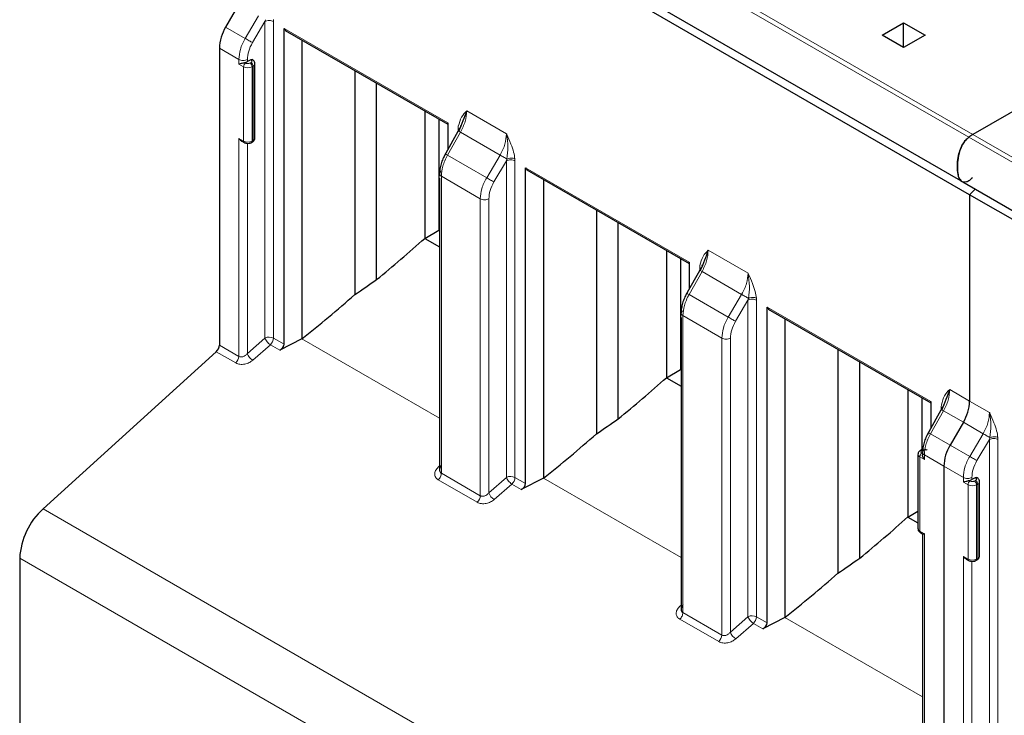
# Model space of a CAD drawing. Header units: millimetres. Extents: x 5 to 418, y 2 to 292.
# Tile 24 of 40: x 259 to 272, y 103 to 112. Entities that reach past the tile are written whole.
import ezdxf

# ---------------------------------------------------------------- set-up
doc = ezdxf.new("R2010")
doc.units = ezdxf.units.MM

msp = doc.modelspace()

# ---------------------------------------------------------------- linework, layer by layer
at = {"color": 7, "linetype": 'Continuous', "lineweight": 18}
for p, q in [((271.2457, 110.4789), (261.6997, 115.9897)), ((261.7543, 116.0257), (271.3003, 110.5149)), ((261.7132, 111.7825), (261.8899, 112.0817)), ((261.8087, 111.7262), (261.9735, 112.0051)), ((261.9735, 112.0051), (261.9789, 112.0292)), ((261.9735, 107.8312), (261.9735, 112.0051)), ((262.0844, 112.0324), (262.0857, 112.0046)), ((262.0857, 112.0046), (262.0857, 107.8307)), ((261.7132, 111.7825), (261.4553, 111.9314)), ((262.2247, 111.9147), (264.3811, 110.6698)), ((261.6292, 111.5044), (261.3725, 111.6526)), ((261.6292, 111.4437), (261.6292, 111.5044)), ((261.6907, 111.4082), (261.6292, 111.4437)), ((261.719, 111.4572), (261.7064, 111.4644)), ((261.7413, 111.4758), (261.7413, 111.5039)), ((261.7897, 111.4654), (261.7755, 111.4572)), ((261.7855, 111.5005), (261.7897, 111.498)), ((261.6907, 110.4284), (261.6907, 111.4082)), ((261.818, 111.4164), (261.8038, 111.4082)), ((261.8038, 110.4284), (261.8038, 111.4082)), ((261.818, 110.4365), (261.818, 111.4164)), ((264.6313, 110.8257), (265.1565, 110.5225)), ((264.5502, 110.546), (264.3795, 110.2433)), ((264.5201, 110.5992), (264.5213, 110.6257)), ((264.5201, 110.5615), (264.5201, 110.5992)), ((265.0719, 110.2448), (264.5502, 110.546)), ((261.6292, 110.4639), (261.6907, 110.4284)), ((261.6292, 107.5899), (261.6292, 110.4639)), ((261.7413, 107.6262), (261.7413, 110.3984)), ((261.8038, 110.4284), (261.818, 110.4365)), ((280.7916, 104.9682), (271.2457, 110.4789)), ((271.3003, 110.5149), (280.8462, 105.0042)), ((264.3795, 110.2433), (264.8951, 109.9456)), ((264.8951, 109.9456), (265.0719, 110.2448)), ((264.9907, 109.8893), (265.1555, 110.1682)), ((265.1555, 110.1682), (265.1609, 110.1923)), ((265.1555, 105.9943), (265.1555, 110.1682)), ((265.2664, 110.1955), (265.2677, 110.1676)), ((265.2677, 110.1676), (265.2677, 105.9937)), ((265.4067, 110.0778), (267.5631, 108.8329)), ((264.8111, 109.6675), (264.2978, 109.9639)), ((264.2978, 109.9639), (264.2978, 106.0494)), ((264.8111, 105.753), (264.8111, 109.6675)), ((264.9233, 105.7893), (264.9233, 109.6669)), ((267.8132, 108.9888), (268.3385, 108.6856)), ((267.7021, 108.7623), (267.7033, 108.7887)), ((267.7021, 108.7245), (267.7021, 108.7623)), ((267.7321, 108.7091), (267.5614, 108.4064)), ((268.2539, 108.4079), (267.7321, 108.7091)), ((267.5614, 108.4064), (268.0771, 108.1087)), ((268.2539, 108.4079), (268.0771, 108.1087)), ((268.1727, 108.0524), (268.3375, 108.3313)), ((268.3375, 108.3313), (268.3429, 108.3553)), ((268.3375, 104.1574), (268.3375, 108.3313)), ((268.4484, 108.3586), (268.4496, 108.3307)), ((268.4496, 108.3307), (268.4496, 104.1568)), ((268.5886, 108.2409), (270.745, 106.996)), ((267.4798, 108.1269), (267.4797, 104.2125)), ((267.9931, 107.8306), (267.4798, 108.1269)), ((261.9735, 107.8312), (261.7413, 107.6262)), ((262.0857, 107.8307), (262.2247, 107.7504)), ((262.46, 107.8217), (264.2743, 106.7743)), ((267.9931, 103.9161), (267.9931, 107.8306)), ((268.1053, 103.9523), (268.1053, 107.83)), ((261.3725, 107.7381), (261.6292, 107.5899)), ((261.8125, 107.5392), (262.0447, 107.7442)), ((262.0447, 107.7442), (262.1688, 107.6726)), ((261.3315, 107.6517), (261.5882, 107.5035)), ((270.9952, 107.1519), (271.2578, 107.0003)), ((270.884, 106.9254), (270.8853, 106.9518)), ((270.884, 106.8876), (270.884, 106.9254)), ((271.2578, 107.0003), (271.5204, 106.8487)), ((270.9141, 106.8721), (270.7434, 106.5695)), ((271.175, 106.7215), (270.9141, 106.8721)), ((271.4359, 106.5709), (271.175, 106.7215)), ((271.0013, 106.4206), (270.7434, 106.5695)), ((271.2591, 106.2718), (271.4359, 106.5709)), ((271.5195, 106.4944), (271.5248, 106.5184)), ((271.6304, 106.5217), (271.6316, 106.4938)), ((271.2591, 106.2718), (271.0013, 106.4206)), ((271.3547, 106.2155), (271.5195, 106.4944)), ((271.5195, 102.3205), (271.5195, 106.4944)), ((271.6316, 106.4938), (271.6316, 102.3199)), ((270.6002, 106.2649), (270.6002, 105.285)), ((270.6617, 106.2293), (270.6002, 106.2649)), ((270.6285, 106.3465), (270.6426, 106.3547)), ((270.641, 106.3066), (270.6285, 106.3138)), ((270.9184, 106.1418), (270.6617, 106.29)), ((270.6617, 106.29), (270.6617, 106.2293)), ((264.2743, 106.1475), (264.2548, 106.1292)), ((271.1751, 105.9937), (270.9184, 106.1418)), ((264.2978, 106.0494), (264.8111, 105.753)), ((265.1555, 105.9943), (264.9233, 105.7893)), ((265.2677, 105.9937), (265.4067, 105.9135)), ((271.1751, 105.933), (271.1751, 105.9937)), ((271.2872, 105.9651), (271.2872, 105.9931)), ((271.3314, 105.9897), (271.3356, 105.9873)), ((264.2568, 105.9629), (264.7702, 105.6666)), ((264.9944, 105.7023), (265.2267, 105.9073)), ((265.2267, 105.9073), (265.3508, 105.8357)), ((265.642, 105.9848), (267.4563, 104.9374)), ((271.2366, 105.8975), (271.1751, 105.933)), ((271.2366, 104.9176), (271.2366, 105.8975)), ((271.2649, 105.9465), (271.2524, 105.9537)), ((271.3356, 105.9546), (271.3215, 105.9465)), ((271.3639, 105.9056), (271.3497, 105.8975)), ((271.3497, 104.9176), (271.3497, 105.8975)), ((271.3639, 104.9258), (271.3639, 105.9056)), ((268.5953, 100.0678), (259.0494, 105.5786)), ((270.6002, 105.285), (270.6617, 105.2495)), ((270.6617, 105.2495), (270.6617, 102.3756)), ((271.1751, 104.9531), (271.2366, 104.9176)), ((271.1751, 102.0792), (271.1751, 104.9531)), ((268.288, 99.4194), (258.742, 104.9302)), ((271.2872, 102.1154), (271.2872, 104.8876)), ((271.3497, 104.9176), (271.3639, 104.9258)), ((267.4563, 104.3105), (267.4368, 104.2923)), ((267.4797, 104.2125), (267.9931, 103.9161)), ((267.4388, 104.126), (267.9521, 103.8297)), ((268.3375, 104.1574), (268.1053, 103.9523)), ((268.1764, 103.8653), (268.4087, 104.0704)), ((268.4087, 104.0704), (268.5327, 103.9987)), ((268.4496, 104.1568), (268.5886, 104.0766)), ((268.824, 104.1478), (270.6383, 103.1004))]:
    msp.add_line(p, q, dxfattribs=at)
at = {"color": 7, "linetype": 'Continuous', "lineweight": 25}
for p, q in [((261.5931, 115.4184), (271.1391, 109.9077)), ((271.2578, 109.7215), (261.7119, 115.2322)), ((261.629, 112.2323), (261.4553, 111.9314)), ((270.1052, 111.8253), (270.3881, 111.9886)), ((270.3881, 111.9886), (270.6709, 111.8253)), ((270.3881, 111.662), (270.3881, 111.9886)), ((262.2247, 107.7504), (262.2247, 111.9147)), ((262.2247, 111.9147), (262.2477, 111.8818)), ((262.2416, 111.8846), (264.3811, 110.6495)), ((270.3881, 111.662), (270.1052, 111.8253)), ((270.6709, 111.8253), (270.3881, 111.662)), ((273.6337, 111.862), (271.3003, 110.5149)), ((262.46, 111.7585), (262.46, 107.8217)), ((261.3725, 111.6526), (261.3725, 107.7381)), ((261.7855, 111.5005), (261.7413, 111.4758)), ((261.8058, 111.5022), (261.7855, 111.5005)), ((261.8097, 111.5), (261.8058, 111.5022)), ((261.8414, 110.4692), (261.8414, 111.449)), ((263.1582, 111.3555), (263.1582, 108.4051)), ((263.4451, 108.6033), (263.4451, 111.1898)), ((264.0807, 110.8229), (264.0807, 109.1463)), ((264.2645, 110.7168), (264.2645, 109.2524)), ((264.3811, 110.6698), (264.3811, 110.315)), ((264.5378, 110.593), (264.3327, 110.2293)), ((264.5535, 110.6227), (264.5563, 110.6343)), ((261.6667, 110.4287), (261.699, 110.4101)), ((261.7955, 110.4101), (261.8097, 110.4182)), ((265.4067, 105.9135), (265.4067, 110.0778)), ((265.4067, 110.0778), (265.4297, 110.0449)), ((265.4236, 110.0477), (267.5631, 108.8126)), ((264.2743, 109.9403), (264.2743, 106.0815)), ((265.642, 109.9216), (265.642, 105.9848)), ((271.1391, 109.9077), (280.685, 104.3969)), ((271.2578, 109.7215), (271.3325, 109.796)), ((280.8038, 104.2107), (271.2578, 109.7215)), ((271.2578, 109.7215), (271.2578, 107.0003)), ((266.3402, 109.5186), (266.3402, 106.5682)), ((264.0807, 109.1463), (264.2645, 109.2524)), ((264.2743, 109.2467), (264.2645, 109.2524)), ((266.6271, 106.7664), (266.6271, 109.3529)), ((264.0807, 109.1463), (264.2743, 109.0345)), ((267.2627, 108.986), (267.2627, 107.3094)), ((267.4465, 108.8799), (267.4465, 107.4155)), ((267.7198, 108.756), (267.5147, 108.3924)), ((267.5631, 108.8329), (267.5631, 108.4781)), ((267.7354, 108.7858), (267.7383, 108.7974)), ((268.5886, 104.0766), (268.5886, 108.2409)), ((268.5886, 108.2409), (268.6117, 108.2079)), ((268.6056, 108.2108), (270.745, 106.9757)), ((267.4563, 108.1034), (267.4563, 104.2445)), ((268.824, 108.0847), (268.824, 104.1478)), ((262.46, 107.8217), (262.1688, 107.6726)), ((269.5222, 107.6816), (269.5222, 104.7313)), ((261.3315, 107.6517), (259.0494, 105.5786)), ((267.2627, 107.3094), (267.4465, 107.4155)), ((267.4563, 107.4098), (267.4465, 107.4155)), ((269.8091, 104.9294), (269.8091, 107.516)), ((267.2627, 107.3094), (267.4563, 107.1976)), ((270.4447, 107.1491), (270.4447, 105.4724)), ((270.6285, 107.043), (270.6285, 106.3597)), ((270.9018, 106.9191), (270.6967, 106.5554)), ((270.745, 106.996), (270.745, 106.6412)), ((270.9174, 106.9489), (270.9202, 106.9604)), ((271.175, 106.7215), (271.0013, 106.4206)), ((270.5768, 106.2975), (270.5768, 105.3177)), ((270.6226, 106.3566), (270.6085, 106.3485)), ((270.9184, 106.1418), (270.9184, 102.2274)), ((270.9184, 106.1418), (270.9184, 102.2274)), ((271.3314, 105.9897), (271.2872, 105.9651)), ((271.3518, 105.9915), (271.3314, 105.9897)), ((271.3556, 105.9893), (271.3518, 105.9915)), ((265.642, 105.9848), (265.3508, 105.8357)), ((271.3873, 104.9584), (271.3873, 105.9383)), ((270.4447, 105.4724), (270.5768, 105.5487)), ((270.4447, 105.4724), (270.5768, 105.3962)), ((270.6085, 105.2667), (270.6407, 105.2481)), ((270.6383, 105.2495), (270.6383, 102.4076)), ((258.742, 104.9302), (258.742, 101.8753)), ((271.2127, 104.9179), (271.2449, 104.8993)), ((271.3415, 104.8993), (271.3556, 104.9075)), ((268.824, 104.1478), (268.5327, 103.9987))]:
    msp.add_line(p, q, dxfattribs=at)
for centre, radius, start, end in [((261.9493, 111.6329), 0.5771, 148.85627, 178.0435), ((261.6917, 111.5686), 0.1052, 278.04527, 298.13043), ((271.583, 110.0274), 0.5636, 120.11177, 126.76352), ((261.2473, 107.7445), 0.1254, 312.20975, 357.06846), ((270.681, 107.02), 0.5771, 328.85627, 358.0435), ((271.4952, 106.1221), 0.5771, 148.85627, 178.0435), ((271.2377, 106.0578), 0.1052, 278.04527, 298.13043), ((259.6811, 104.8821), 0.9403, 132.20975, 177.06846)]:
    msp.add_arc(centre, radius, start, end, dxfattribs=at)
at = {"color": 7, "linetype": 'Continuous', "lineweight": 18}
for centre, radius, start, end in [((261.7521, 111.4054), 0.0615, 122.60482, 177.39457), ((261.7424, 111.4054), 0.0615, 2.60534, 57.39635), ((261.8014, 111.4817), 0.0202, 65.9918, 125.59149), ((261.7565, 111.4136), 0.0615, 2.60543, 57.39518), ((261.8013, 111.4531), 0.0403, 294.41591, 353.83329), ((261.7472, 111.5174), 0.123, 242.60967, 297.39033), ((261.7102, 110.4262), 0.0197, 173.67369, 235.28747), ((261.7472, 110.5376), 0.123, 242.60967, 297.39033), ((261.7843, 110.4262), 0.0197, 304.5049, 6.34519), ((261.7979, 110.4346), 0.0201, 305.69797, 5.62039), ((261.8013, 110.4732), 0.0402, 294.37466, 354.3052), ((262.029, 107.7212), 0.1233, 62.65648, 116.76622), ((262.1112, 107.8785), 0.1456, 198.93883, 220.72241), ((261.9605, 107.8371), 0.1254, 312.20975, 357.06847), ((262.1402, 107.8947), 0.1782, 218.61101, 237.60925), ((261.504, 107.5964), 0.1254, 312.20975, 357.06846), ((261.9052, 107.6876), 0.1751, 200.55328, 238.0041), ((270.6169, 106.3016), 0.0403, 186.1223, 245.58798), ((270.6616, 106.2621), 0.0615, 122.60548, 177.39452), ((270.6168, 106.3301), 0.0202, 54.42653, 113.8024), ((270.6309, 106.3383), 0.0201, 54.39041, 114.21549), ((265.211, 105.8842), 0.1233, 62.65648, 116.76622), ((265.2932, 106.0416), 0.1456, 198.93883, 220.72241), ((265.1424, 106.0002), 0.1254, 312.20975, 357.06847), ((271.3473, 105.9709), 0.0202, 65.9918, 125.59149), ((265.3222, 106.0578), 0.1782, 218.61101, 237.60925), ((271.298, 105.8947), 0.0615, 122.60482, 177.39457), ((271.2932, 106.0066), 0.123, 242.60967, 297.39033), ((271.2883, 105.8947), 0.0615, 2.60534, 57.39635), ((271.3025, 105.9028), 0.0615, 2.60543, 57.39518), ((271.3472, 105.9424), 0.0403, 294.41591, 353.83329), ((264.6859, 105.7594), 0.1254, 312.20973, 357.06863), ((265.0872, 105.8507), 0.1751, 200.55328, 238.0041), ((270.6168, 105.3217), 0.0402, 185.6948, 245.62534), ((270.6202, 105.283), 0.0201, 174.37961, 234.30203), ((271.3473, 104.9624), 0.0402, 294.37466, 354.3052), ((271.2562, 104.9155), 0.0197, 173.67369, 235.28747), ((271.2932, 105.0268), 0.123, 242.60967, 297.39033), ((271.3302, 104.9154), 0.0197, 304.5049, 6.34519), ((271.3439, 104.9238), 0.0201, 305.69797, 5.62039), ((268.393, 104.0473), 0.1233, 62.65648, 116.76622), ((268.4752, 104.2046), 0.1456, 198.93883, 220.72241), ((268.5041, 104.2209), 0.1782, 218.61101, 237.60925), ((268.3244, 104.1632), 0.1254, 312.20975, 357.06847), ((267.8679, 103.9225), 0.1254, 312.20973, 357.06863), ((268.2692, 104.0138), 0.1751, 200.55328, 238.0041)]:
    msp.add_arc(centre, radius, start, end, dxfattribs=at)
at = {"color": 7, "linetype": 'Continuous', "lineweight": 25}
for centre, major_axis, ratio, start_param, end_param in [((259.7115, 116.078), (7.7421, 9.1904), 0.6640813, 4.4332289, 4.5039683), ((259.4001, 116.2578), (9.0024, 8.2349), 0.6979427, 4.5037384, 4.5325959), ((259.935, 115.949), (6.8046, 9.8086), 0.6252699, 4.2581079, 4.3384103), ((262.1475, 107.7297), (0.0693, 0.0473), 0.7152301, 4.5375729, 5.8291166), ((262.8935, 114.2411), (7.7421, 9.1904), 0.6640813, 4.4332289, 4.5039683), ((262.5821, 114.4209), (9.0024, 8.2349), 0.6979427, 4.5037384, 4.5325959), ((263.117, 114.1121), (6.8046, 9.8086), 0.6252699, 4.2581079, 4.3384103), ((265.3295, 105.8927), (0.0693, 0.0473), 0.7152301, 4.5375729, 5.8291166), ((266.0755, 112.4042), (7.7421, 9.1904), 0.6640813, 4.4332289, 4.5039683), ((265.7641, 112.584), (9.0024, 8.2349), 0.6979427, 4.5037384, 4.5325959), ((266.299, 112.2752), (6.8046, 9.8086), 0.6252699, 4.2581079, 4.3384103), ((268.5115, 104.0558), (0.0693, 0.0473), 0.7152301, 4.5375729, 5.8291166)]:
    msp.add_ellipse(centre, major_axis=major_axis, ratio=ratio, start_param=start_param, end_param=end_param, dxfattribs=at)
at = {"color": 7, "linetype": 'Continuous', "lineweight": 18}
for points in [[(261.9735, 112.0051), (261.9818, 112.0088), (261.9984, 112.0161), (262.0298, 112.0191), (262.0612, 112.0158), (262.0775, 112.0083), (262.0857, 112.0046)], [(261.8087, 111.7262), (261.8026, 111.7298), (261.7904, 111.7369), (261.7644, 111.7522), (261.7368, 111.7684), (261.721, 111.7778), (261.7132, 111.7825)], [(261.7413, 111.5039), (261.733, 111.5002), (261.7165, 111.4928), (261.685, 111.4898), (261.6536, 111.4932), (261.6373, 111.5007), (261.6292, 111.5044)], [(264.3619, 110.2523), (264.3577, 110.2548), (264.3491, 110.2597), (264.3493, 110.2599), (264.359, 110.2547), (264.3726, 110.2471), (264.3795, 110.2433)], [(265.1555, 110.1682), (265.1638, 110.1719), (265.1803, 110.1792), (265.2118, 110.1822), (265.2432, 110.1789), (265.2595, 110.1714), (265.2677, 110.1676)], [(264.8951, 109.9456), (264.903, 109.9409), (264.9188, 109.9315), (264.9463, 109.9152), (264.9724, 109.8999), (264.9846, 109.8928), (264.9907, 109.8893)], [(264.9233, 109.6669), (264.915, 109.6633), (264.8985, 109.6559), (264.867, 109.6529), (264.8356, 109.6562), (264.8193, 109.6637), (264.8111, 109.6675)], [(267.5439, 108.4154), (267.5396, 108.4178), (267.5311, 108.4228), (267.5313, 108.423), (267.541, 108.4178), (267.5546, 108.4102), (267.5614, 108.4064)], [(268.3375, 108.3313), (268.3458, 108.335), (268.3623, 108.3423), (268.3938, 108.3453), (268.4251, 108.342), (268.4415, 108.3345), (268.4496, 108.3307)], [(268.0771, 108.1087), (268.085, 108.104), (268.1008, 108.0946), (268.1283, 108.0783), (268.1544, 108.063), (268.1666, 108.0559), (268.1727, 108.0524)], [(268.1053, 107.83), (268.097, 107.8263), (268.0804, 107.819), (268.049, 107.816), (268.0176, 107.8193), (268.0013, 107.8268), (267.9931, 107.8306)], [(270.7259, 106.5785), (270.7216, 106.5809), (270.7131, 106.5859), (270.7133, 106.586), (270.7229, 106.5808), (270.7366, 106.5733), (270.7434, 106.5695)], [(271.5195, 106.4944), (271.5277, 106.498), (271.5443, 106.5054), (271.5758, 106.5084), (271.6071, 106.5051), (271.6235, 106.4976), (271.6316, 106.4938)], [(271.3547, 106.2155), (271.3486, 106.219), (271.3363, 106.2261), (271.3103, 106.2414), (271.2827, 106.2577), (271.267, 106.2671), (271.2591, 106.2718)], [(264.2568, 105.9629), (264.2625, 105.9688), (264.2739, 105.9805), (264.2871, 106.0033), (264.2961, 106.0273), (264.2972, 106.042), (264.2978, 106.0494)], [(271.2872, 105.9931), (271.279, 105.9894), (271.2624, 105.9821), (271.231, 105.9791), (271.1996, 105.9824), (271.1833, 105.9899), (271.1751, 105.9937)], [(267.4388, 104.126), (267.4445, 104.1319), (267.4559, 104.1436), (267.4691, 104.1664), (267.478, 104.1904), (267.4792, 104.2051), (267.4797, 104.2125)]]:
    msp.add_open_spline(points, degree=3, dxfattribs=at)
for points, knots in [([(261.6292, 111.5044), (261.6332, 111.5482), (261.6393, 111.6149), (261.6747, 111.7113), (261.7002, 111.7586), (261.7132, 111.7825)], [0, 0, 0, 0, 0.485236, 0.7392048, 1, 1, 1, 1]), ([(261.7413, 111.5039), (261.7445, 111.5402), (261.7508, 111.6129), (261.7894, 111.6885), (261.8087, 111.7262)], [0, 0, 0, 0, 0.5001435, 1, 1, 1, 1]), ([(261.7755, 111.4572), (261.7714, 111.4553), (261.7632, 111.4515), (261.7498, 111.4502), (261.7394, 111.4507), (261.7292, 111.4524), (261.7231, 111.4553), (261.719, 111.4572)], [0, 0, 0, 0, 0.2480359, 0.4991028, 0.6261667, 0.7487051, 1, 1, 1, 1]), ([(261.7897, 111.498), (261.793, 111.4957), (261.7996, 111.4909), (261.8018, 111.4832), (261.801, 111.4772), (261.7981, 111.4713), (261.7931, 111.4678), (261.7897, 111.4654)], [0, 0, 0, 0, 0.2480366, 0.4991028, 0.6261663, 0.7487045, 1, 1, 1, 1]), ([(264.5213, 110.6257), (264.5331, 110.6685), (264.5559, 110.751), (264.6068, 110.8015), (264.6313, 110.8257)], [0, 0, 0, 0, 0.5194225, 1, 1, 1, 1]), ([(264.5502, 110.546), (264.5735, 110.5938), (264.62, 110.6893), (264.6275, 110.7803), (264.6313, 110.8257)], [0, 0, 0, 0, 0.5013234, 1, 1, 1, 1]), ([(264.5274, 110.5579), (264.5246, 110.5596), (264.519, 110.5629), (264.5214, 110.5618), (264.5315, 110.5564), (264.5439, 110.5494), (264.5502, 110.546)], [0, 0, 0, 0, 0.2499993, 0.4999996, 0.7499998, 1, 1, 1, 1]), ([(265.1565, 110.5225), (265.1524, 110.4788), (265.1463, 110.4121), (265.1107, 110.3158), (265.0849, 110.2687), (265.0719, 110.2448)], [0, 0, 0, 0, 0.4849908, 0.7390196, 1, 1, 1, 1]), ([(265.1565, 110.5225), (265.1576, 110.5202), (265.1781, 110.4763), (265.2123, 110.397), (265.2521, 110.2881), (265.2619, 110.2246), (265.2664, 110.1955)], [0, 0, 0, 0, 0.0215316, 0.4046563, 0.7270073, 1, 1, 1, 1]), ([(265.1609, 110.1923), (265.1678, 110.2455), (265.1825, 110.3573), (265.1654, 110.4657), (265.1565, 110.5225)], [0, 0, 0, 0, 0.476084, 1, 1, 1, 1]), ([(264.3795, 110.2433), (264.3669, 110.2192), (264.342, 110.1715), (264.3076, 110.0745), (264.3017, 110.0077), (264.2978, 109.9639)], [0, 0, 0, 0, 0.2607955, 0.5147643, 1, 1, 1, 1]), ([(265.0719, 110.2448), (265.079, 110.2406), (265.0931, 110.2321), (265.1179, 110.2175), (265.142, 110.2033), (265.1546, 110.1959), (265.1609, 110.1923)], [0, 0, 0, 0, 0.2500002, 0.5000004, 0.7500007, 1, 1, 1, 1]), ([(265.1609, 110.1923), (265.1688, 110.1953), (265.1852, 110.2017), (265.215, 110.2052), (265.2442, 110.2035), (265.2592, 110.1981), (265.2664, 110.1955)], [0, 0, 0, 0, 0.2416153, 0.5000026, 0.7583885, 1, 1, 1, 1]), ([(264.8111, 109.6675), (264.8151, 109.7113), (264.8213, 109.778), (264.8567, 109.8744), (264.8822, 109.9217), (264.8951, 109.9456)], [0, 0, 0, 0, 0.485236, 0.7392048, 1, 1, 1, 1]), ([(264.9233, 109.6669), (264.9264, 109.7033), (264.9328, 109.776), (264.9714, 109.8515), (264.9907, 109.8893)], [0, 0, 0, 0, 0.5001435, 1, 1, 1, 1]), ([(267.7033, 108.7887), (267.7151, 108.8316), (267.7379, 108.9141), (267.7888, 108.9646), (267.8132, 108.9888)], [0, 0, 0, 0, 0.5194225, 1, 1, 1, 1]), ([(267.7321, 108.7091), (267.7554, 108.7569), (267.8019, 108.8524), (267.8095, 108.9434), (267.8132, 108.9888)], [0, 0, 0, 0, 0.50132343, 1, 1, 1, 1]), ([(267.7094, 108.721), (267.7066, 108.7227), (267.701, 108.726), (267.7034, 108.7249), (267.7134, 108.7194), (267.7259, 108.7125), (267.7321, 108.7091)], [0, 0, 0, 0, 0.2499993, 0.4999996, 0.7499998, 1, 1, 1, 1]), ([(268.3385, 108.6856), (268.3344, 108.6419), (268.3283, 108.5752), (268.2926, 108.4789), (268.2669, 108.4318), (268.2539, 108.4079)], [0, 0, 0, 0, 0.4849908, 0.7390196, 1, 1, 1, 1]), ([(268.3429, 108.3553), (268.3498, 108.4086), (268.3645, 108.5204), (268.3474, 108.6288), (268.3384, 108.6856)], [0, 0, 0, 0, 0.476084, 1, 1, 1, 1]), ([(268.3385, 108.6856), (268.3395, 108.6833), (268.3601, 108.6394), (268.3943, 108.5601), (268.434, 108.4512), (268.4439, 108.3877), (268.4484, 108.3586)], [0, 0, 0, 0, 0.02153155, 0.40465632, 0.72700729, 1, 1, 1, 1]), ([(267.5614, 108.4064), (267.5489, 108.3822), (267.524, 108.3346), (267.4896, 108.2376), (267.4836, 108.1708), (267.4798, 108.1269)], [0, 0, 0, 0, 0.2607955, 0.5147643, 1, 1, 1, 1]), ([(268.3429, 108.3553), (268.3366, 108.359), (268.324, 108.3663), (268.2999, 108.3805), (268.2751, 108.3952), (268.261, 108.4036), (268.2539, 108.4079)], [0, 0, 0, 0, 0.2499993, 0.4999996, 0.7499998, 1, 1, 1, 1]), ([(268.3429, 108.3553), (268.3508, 108.3584), (268.3672, 108.3648), (268.397, 108.3683), (268.4262, 108.3666), (268.4412, 108.3612), (268.4484, 108.3586)], [0, 0, 0, 0, 0.2416153, 0.5000026, 0.7583885, 1, 1, 1, 1]), ([(267.9931, 107.8306), (267.9971, 107.8744), (268.0032, 107.9411), (268.0386, 108.0375), (268.0642, 108.0848), (268.0771, 108.1087)], [0, 0, 0, 0, 0.485236, 0.7392048, 1, 1, 1, 1]), ([(268.1053, 107.83), (268.1084, 107.8664), (268.1148, 107.9391), (268.1534, 108.0146), (268.1727, 108.0524)], [0, 0, 0, 0, 0.5001435, 1, 1, 1, 1]), ([(261.6292, 107.5899), (261.6331, 107.5881), (261.6412, 107.5842), (261.6559, 107.5823), (261.6722, 107.5834), (261.6919, 107.5888), (261.7172, 107.6017), (261.7324, 107.6172), (261.7413, 107.6262)], [0, 0, 0, 0, 0.1184731, 0.2423108, 0.3728933, 0.511399, 0.7150072, 1, 1, 1, 1]), ([(261.5882, 107.5035), (261.5966, 107.4994), (261.6135, 107.491), (261.6436, 107.485), (261.6756, 107.4838), (261.7166, 107.4889), (261.7667, 107.505), (261.7971, 107.5277), (261.8125, 107.5392)], [0, 0, 0, 0, 0.13251242, 0.26710054, 0.39537113, 0.52764198, 0.76240237, 1, 1, 1, 1]), ([(270.8853, 106.9518), (270.8971, 106.9947), (270.9199, 107.0772), (270.9708, 107.1277), (270.9952, 107.1519)], [0, 0, 0, 0, 0.51942248, 1, 1, 1, 1]), ([(270.9141, 106.8721), (270.9374, 106.92), (270.9839, 107.0155), (270.9915, 107.1065), (270.9952, 107.1519)], [0, 0, 0, 0, 0.50132343, 1, 1, 1, 1]), ([(270.8914, 106.8841), (270.8886, 106.8858), (270.8829, 106.8891), (270.8854, 106.8879), (270.8954, 106.8825), (270.9079, 106.8756), (270.9141, 106.8721)], [0, 0, 0, 0, 0.2499993, 0.4999996, 0.7499998, 1, 1, 1, 1]), ([(271.5204, 106.8487), (271.5164, 106.8049), (271.5103, 106.7383), (271.4746, 106.642), (271.4489, 106.5948), (271.4359, 106.5709)], [0, 0, 0, 0, 0.4849908, 0.7390196, 1, 1, 1, 1]), ([(271.5204, 106.8487), (271.5215, 106.8464), (271.5421, 106.8025), (271.5763, 106.7231), (271.616, 106.6143), (271.6259, 106.5508), (271.6304, 106.5217)], [0, 0, 0, 0, 0.0215316, 0.4046563, 0.7270073, 1, 1, 1, 1]), ([(271.5248, 106.5184), (271.5318, 106.5717), (271.5465, 106.6835), (271.5294, 106.7919), (271.5204, 106.8487)], [0, 0, 0, 0, 0.476084, 1, 1, 1, 1]), ([(270.7434, 106.5695), (270.7308, 106.5453), (270.706, 106.4977), (270.6716, 106.4007), (270.6656, 106.3339), (270.6617, 106.29)], [0, 0, 0, 0, 0.2607955, 0.5147643, 1, 1, 1, 1]), ([(271.5248, 106.5184), (271.5185, 106.5221), (271.506, 106.5294), (271.4819, 106.5436), (271.4571, 106.5583), (271.4429, 106.5667), (271.4359, 106.5709)], [0, 0, 0, 0, 0.2499993, 0.4999996, 0.7499998, 1, 1, 1, 1]), ([(271.5248, 106.5184), (271.5328, 106.5215), (271.5492, 106.5279), (271.579, 106.5313), (271.6081, 106.5297), (271.6231, 106.5243), (271.6304, 106.5217)], [0, 0, 0, 0, 0.2416153, 0.5000026, 0.7583885, 1, 1, 1, 1]), ([(270.6285, 106.3138), (270.6252, 106.3162), (270.6185, 106.3209), (270.6164, 106.3287), (270.6172, 106.3347), (270.6201, 106.3406), (270.6251, 106.3441), (270.6285, 106.3465)], [0, 0, 0, 0, 0.2480359, 0.4991028, 0.6261667, 0.7487051, 1, 1, 1, 1]), ([(270.6426, 106.3547), (270.6467, 106.3566), (270.6549, 106.3604), (270.6684, 106.3617), (270.6788, 106.3612), (270.689, 106.3595), (270.6951, 106.3566), (270.6992, 106.3547)], [0, 0, 0, 0, 0.2480359, 0.4991028, 0.6261667, 0.7487051, 1, 1, 1, 1]), ([(271.1751, 105.9937), (271.1791, 106.0375), (271.1852, 106.1042), (271.2206, 106.2006), (271.2462, 106.2478), (271.2591, 106.2718)], [0, 0, 0, 0, 0.485236, 0.7392048, 1, 1, 1, 1]), ([(264.2548, 106.1292), (264.2419, 106.1146), (264.2164, 106.0855), (264.2059, 106.0365), (264.2172, 106.0003), (264.2363, 105.9764), (264.25, 105.9674), (264.2568, 105.9629)], [0, 0, 0, 0, 0.2595225, 0.5141041, 0.7585282, 0.878895, 1, 1, 1, 1]), ([(271.2872, 105.9931), (271.2904, 106.0295), (271.2967, 106.1022), (271.3354, 106.1777), (271.3547, 106.2155)], [0, 0, 0, 0, 0.5001435, 1, 1, 1, 1]), ([(271.3356, 105.9873), (271.3389, 105.9849), (271.3456, 105.9802), (271.3477, 105.9724), (271.3469, 105.9664), (271.344, 105.9605), (271.339, 105.957), (271.3356, 105.9546)], [0, 0, 0, 0, 0.2480366, 0.4991028, 0.6261663, 0.7487045, 1, 1, 1, 1]), ([(271.3215, 105.9465), (271.3174, 105.9446), (271.3092, 105.9407), (271.2957, 105.9395), (271.2853, 105.9399), (271.2751, 105.9416), (271.269, 105.9445), (271.2649, 105.9465)], [0, 0, 0, 0, 0.2480359, 0.4991028, 0.6261667, 0.7487051, 1, 1, 1, 1]), ([(264.8111, 105.753), (264.8151, 105.7511), (264.8232, 105.7473), (264.8379, 105.7454), (264.8542, 105.7465), (264.8739, 105.7519), (264.8991, 105.7648), (264.9144, 105.7802), (264.9233, 105.7893)], [0, 0, 0, 0, 0.1184731, 0.2423108, 0.3728933, 0.511399, 0.7150072, 1, 1, 1, 1]), ([(264.7702, 105.6666), (264.7785, 105.6624), (264.7955, 105.6541), (264.8256, 105.6481), (264.8575, 105.6469), (264.8986, 105.652), (264.9487, 105.6681), (264.9791, 105.6908), (264.9944, 105.7023)], [0, 0, 0, 0, 0.1325124, 0.2671005, 0.3953711, 0.527642, 0.7624024, 1, 1, 1, 1]), ([(267.4368, 104.2923), (267.4239, 104.2776), (267.3984, 104.2486), (267.3879, 104.1996), (267.3991, 104.1633), (267.4183, 104.1395), (267.4319, 104.1305), (267.4388, 104.126)], [0, 0, 0, 0, 0.2595225, 0.5141041, 0.7585282, 0.878895, 1, 1, 1, 1]), ([(267.9931, 103.9161), (267.9971, 103.9142), (268.0051, 103.9104), (268.0199, 103.9085), (268.0362, 103.9096), (268.0559, 103.915), (268.0811, 103.9279), (268.0964, 103.9433), (268.1053, 103.9523)], [0, 0, 0, 0, 0.1184731, 0.2423108, 0.3728933, 0.511399, 0.7150072, 1, 1, 1, 1]), ([(267.9521, 103.8297), (267.9605, 103.8255), (267.9774, 103.8172), (268.0075, 103.8112), (268.0395, 103.81), (268.0806, 103.8151), (268.1307, 103.8312), (268.1611, 103.8539), (268.1764, 103.8653)], [0, 0, 0, 0, 0.1325124, 0.2671005, 0.3953711, 0.527642, 0.7624024, 1, 1, 1, 1])]:
    msp.add_open_spline(points, degree=3, knots=knots, dxfattribs=at)
at = {"color": 7, "linetype": 'Continuous', "lineweight": 25}
for points, knots in [([(261.6292, 111.4437), (261.6294, 111.4438), (261.6323, 111.4445), (261.6425, 111.4472), (261.6609, 111.4528), (261.685, 111.4601), (261.6997, 111.4631), (261.7064, 111.4644)], [0, 0, 0, 0, 0.0120572, 0.1589954, 0.5234371, 0.7821766, 1, 1, 1, 1]), ([(261.8404, 111.4487), (261.8405, 111.4528), (261.8409, 111.4648), (261.8309, 111.483), (261.8189, 111.4953), (261.8105, 111.4993), (261.8095, 111.4998)], [0, 0, 0, 0, 0.1927359, 0.5635327, 0.9481329, 1, 1, 1, 1]), ([(264.6312, 110.8257), (264.6157, 110.7831), (264.586, 110.7017), (264.5463, 110.6043), (264.5274, 110.5579)], [0, 0, 0, 0, 0.5238878, 1, 1, 1, 1]), ([(261.6292, 110.4639), (261.6294, 110.4636), (261.6323, 110.4596), (261.6426, 110.4471), (261.6548, 110.4341), (261.6661, 110.4293), (261.6669, 110.429)], [0, 0, 0, 0, 0.0218211, 0.2877497, 0.9473158, 1, 1, 1, 1]), ([(261.6992, 110.4103), (261.7033, 110.4081), (261.7133, 110.4027), (261.7299, 110.3987), (261.7421, 110.3982), (261.7472, 110.3979)], [0, 0, 0, 0, 0.2900571, 0.6976016, 1, 1, 1, 1]), ([(261.7472, 110.3979), (261.758, 110.3989), (261.773, 110.4003), (261.7886, 110.406), (261.7935, 110.4093), (261.7951, 110.4105)], [0, 0, 0, 0, 0.6318287, 0.8751796, 1, 1, 1, 1]), ([(261.8097, 110.4182), (261.8139, 110.4211), (261.8228, 110.4271), (261.833, 110.4395), (261.84, 110.4539), (261.8409, 110.4641), (261.8414, 110.4692)], [0, 0, 0, 0, 0.2271035, 0.4738245, 0.7340911, 1, 1, 1, 1]), ([(271.2942, 109.946), (271.2815, 109.933), (271.2559, 109.9071), (271.2151, 109.8873), (271.1772, 109.8827), (271.1423, 109.8988), (271.1099, 109.9485), (271.0908, 110.0611), (271.0984, 110.195), (271.1334, 110.3238), (271.1722, 110.4014), (271.2135, 110.4527), (271.2373, 110.472), (271.2457, 110.4789)], [0, 0, 0, 0, 0.0587542, 0.1178006, 0.1730212, 0.2335223, 0.3184061, 0.4614907, 0.7013844, 0.7975361, 0.8947307, 0.9626968, 1, 1, 1, 1]), ([(271.2457, 110.4789), (271.2307, 110.4659), (271.2006, 110.4399), (271.1592, 110.378), (271.1192, 110.2857), (271.0923, 110.1437), (271.0953, 110.0184), (271.117, 109.9342), (271.1348, 109.9167), (271.1412, 109.9105)], [0, 0, 0, 0, 0.089599, 0.1790566, 0.3012241, 0.5044609, 0.8259119, 0.9381852, 1, 1, 1, 1]), ([(264.3498, 110.2595), (264.3386, 110.2382), (264.3163, 110.1953), (264.2928, 110.1277), (264.2772, 110.06), (264.2753, 110.0177), (264.2743, 109.9965)], [0, 0, 0, 0, 0.2474483, 0.4965224, 0.7473327, 1, 1, 1, 1]), ([(267.8132, 108.9888), (267.7977, 108.9462), (267.768, 108.8648), (267.7283, 108.7674), (267.7094, 108.721)], [0, 0, 0, 0, 0.52388783, 1, 1, 1, 1]), ([(267.5318, 108.4226), (267.5206, 108.4012), (267.4983, 108.3584), (267.4748, 108.2907), (267.4592, 108.2231), (267.4573, 108.1808), (267.4563, 108.1596)], [0, 0, 0, 0, 0.2474483, 0.4965224, 0.7473327, 1, 1, 1, 1]), ([(270.9952, 107.1519), (270.9797, 107.1093), (270.95, 107.0278), (270.9103, 106.9305), (270.8914, 106.8841)], [0, 0, 0, 0, 0.52388783, 1, 1, 1, 1]), ([(270.7137, 106.5857), (270.7026, 106.5643), (270.6802, 106.5215), (270.6568, 106.4538), (270.6412, 106.3861), (270.6393, 106.3439), (270.6383, 106.3227)], [0, 0, 0, 0, 0.2474483, 0.4965224, 0.7473327, 1, 1, 1, 1]), ([(270.6089, 106.3481), (270.6049, 106.3458), (270.5951, 106.3401), (270.5839, 106.326), (270.5768, 106.3103), (270.5776, 106.3004), (270.5778, 106.2972)], [0, 0, 0, 0, 0.2146599, 0.5311778, 0.8528766, 1, 1, 1, 1]), ([(270.6416, 106.3643), (270.6408, 106.3642), (270.6359, 106.3635), (270.6296, 106.3607), (270.6247, 106.3573), (270.623, 106.3562)], [0, 0, 0, 0, 0.11282884, 0.69793482, 1, 1, 1, 1]), ([(270.6617, 106.2293), (270.6615, 106.2296), (270.6587, 106.2337), (270.65, 106.2473), (270.6409, 106.2687), (270.637, 106.2922), (270.6398, 106.3021), (270.641, 106.3066)], [0, 0, 0, 0, 0.0120572, 0.1589961, 0.5234394, 0.78218, 1, 1, 1, 1]), ([(264.2968, 106.1509), (264.2926, 106.1451), (264.2849, 106.1342), (264.2765, 106.114), (264.2734, 106.0948), (264.2757, 106.0778), (264.2805, 106.066), (264.2878, 106.0562), (264.2945, 106.0516), (264.2978, 106.0494)], [0, 0, 0, 0, 0.165929, 0.3096489, 0.5301871, 0.6561172, 0.7757175, 0.88997, 1, 1, 1, 1]), ([(271.3863, 105.938), (271.3865, 105.9421), (271.3869, 105.9541), (271.3768, 105.9722), (271.3648, 105.9846), (271.3564, 105.9886), (271.3554, 105.989)], [0, 0, 0, 0, 0.1927359, 0.5635327, 0.9481329, 1, 1, 1, 1]), ([(271.1751, 105.933), (271.1753, 105.933), (271.1782, 105.9337), (271.1884, 105.9364), (271.2068, 105.942), (271.2309, 105.9494), (271.2456, 105.9523), (271.2524, 105.9537)], [0, 0, 0, 0, 0.0120572, 0.1589954, 0.5234371, 0.7821766, 1, 1, 1, 1]), ([(270.5778, 105.318), (270.5776, 105.3139), (270.5772, 105.3019), (270.5873, 105.2837), (270.5993, 105.2714), (270.6077, 105.2674), (270.6087, 105.2669)], [0, 0, 0, 0, 0.1928001, 0.5637204, 0.9484487, 1, 1, 1, 1]), ([(270.6617, 105.2495), (270.6615, 105.2494), (270.6587, 105.2488), (270.6502, 105.2472), (270.6423, 105.2457), (270.641, 105.2482), (270.6409, 105.2484)], [0, 0, 0, 0, 0.0218211, 0.2877497, 0.9473158, 1, 1, 1, 1]), ([(271.1751, 104.9531), (271.1753, 104.9528), (271.1782, 104.9488), (271.1885, 104.9364), (271.2008, 104.9233), (271.212, 104.9186), (271.2128, 104.9182)], [0, 0, 0, 0, 0.0218211, 0.2877497, 0.9473158, 1, 1, 1, 1]), ([(271.3556, 104.9075), (271.3599, 104.9103), (271.3688, 104.9163), (271.3789, 104.9288), (271.386, 104.9431), (271.3869, 104.9533), (271.3873, 104.9584)], [0, 0, 0, 0, 0.2271035, 0.4738245, 0.7340911, 1, 1, 1, 1]), ([(271.2451, 104.8995), (271.2492, 104.8973), (271.2592, 104.8919), (271.2759, 104.888), (271.288, 104.8874), (271.2932, 104.8872)], [0, 0, 0, 0, 0.2900571, 0.6976016, 1, 1, 1, 1]), ([(271.2932, 104.8872), (271.304, 104.8882), (271.3189, 104.8895), (271.3346, 104.8952), (271.3394, 104.8986), (271.3411, 104.8997)], [0, 0, 0, 0, 0.6318287, 0.8751796, 1, 1, 1, 1]), ([(267.4788, 104.314), (267.4746, 104.3082), (267.4669, 104.2973), (267.4585, 104.2771), (267.4554, 104.2579), (267.4577, 104.2409), (267.4625, 104.2291), (267.4698, 104.2193), (267.4765, 104.2147), (267.4797, 104.2125)], [0, 0, 0, 0, 0.16592901, 0.30964888, 0.53018712, 0.65611722, 0.77571751, 0.88996998, 1, 1, 1, 1])]:
    msp.add_open_spline(points, degree=3, knots=knots, dxfattribs=at)
for points in [[(264.2978, 109.9639), (264.2913, 109.9686), (264.2783, 109.978), (264.2725, 109.9961), (264.2777, 110.0143), (264.2904, 110.0238), (264.2968, 110.0286)], [(267.4798, 108.1269), (267.4733, 108.1317), (267.4603, 108.1411), (267.4545, 108.1592), (267.4597, 108.1774), (267.4724, 108.1869), (267.4788, 108.1917)], [(270.6617, 106.29), (270.6552, 106.2947), (270.6422, 106.3042), (270.6365, 106.3223), (270.6417, 106.3404), (270.6544, 106.35), (270.6608, 106.3548)]]:
    msp.add_open_spline(points, degree=3, dxfattribs=at)

doc.saveas('drawing.dxf')
